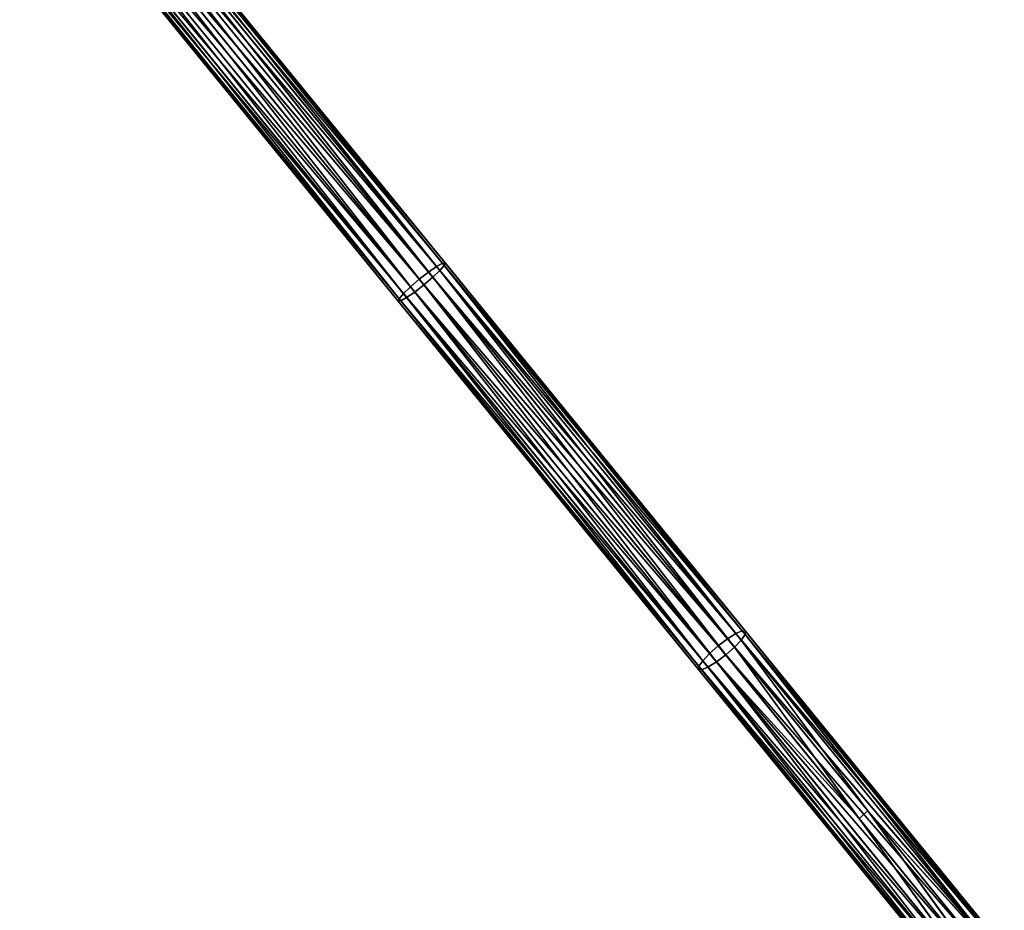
# Model space of a CAD drawing. Extents: x 215 to 3611, y -161 to 1132.
# Tile 11 of 60: x 536 to 617, y 438 to 511. Entities that reach past the tile are written whole.
import ezdxf

# ---------------------------------------------------------------- set-up
doc = ezdxf.new("R2010")
doc.units = 0
doc.header["$LTSCALE"] = 25.4
doc.layers.get('0').update_dxf_attribs({"color": 13, "linetype": 'CONTINUOUS'})

# ---------------------------------------------------------------- blocks, each defined once
blk = doc.blocks.new('EYE-SUPER-6493-6500-6506_S')
at = {"color": 18}
for p, q in [((44.968, 814.891, 25.843), (44.157, 864.014, 20.855)), ((44.157, 864.014, 20.855), (44.157, 814.827, 25.305)), ((44.968, 814.891, 25.843), (44.157, 864.014, 20.855)), ((44.157, 864.014, 20.855), (44.157, 814.827, 25.305)), ((44.968, 864.05, 21.396), (45.924, 814.914, 26.032)), ((44.968, 864.05, 21.396), (45.924, 814.914, 26.032)), ((44.968, 864.05, 21.396), (44.968, 814.891, 25.843)), ((44.968, 864.05, 21.396), (44.968, 814.891, 25.843)), ((45.924, 864.062, 21.586), (46.881, 814.891, 25.843)), ((45.924, 864.062, 21.586), (46.881, 814.891, 25.843)), ((45.924, 864.062, 21.586), (45.924, 814.914, 26.032)), ((45.924, 864.062, 21.586), (45.924, 814.914, 26.032)), ((47.692, 814.827, 25.305), (46.881, 864.05, 21.396)), ((46.881, 864.05, 21.396), (46.881, 814.891, 25.843)), ((47.692, 814.827, 25.305), (46.881, 864.05, 21.396)), ((46.881, 864.05, 21.396), (46.881, 814.891, 25.843)), ((48.234, 814.729, 24.5), (47.692, 864.014, 20.855)), ((47.692, 864.014, 20.855), (47.692, 814.827, 25.305)), ((48.234, 814.729, 24.5), (47.692, 864.014, 20.855)), ((47.692, 864.014, 20.855), (47.692, 814.827, 25.305)), ((43.424, 863.898, 19.091), (43.615, 814.729, 24.5)), ((43.424, 863.898, 19.091), (43.615, 814.729, 24.5)), ((43.424, 863.898, 19.091), (43.424, 814.615, 23.55)), ((43.424, 863.898, 19.091), (43.424, 814.615, 23.55)), ((43.615, 863.835, 18.136), (43.424, 814.615, 23.55)), ((43.615, 863.835, 18.136), (43.424, 814.615, 23.55)), ((43.615, 863.961, 20.046), (44.157, 814.827, 25.305)), ((43.615, 863.961, 20.046), (44.157, 814.827, 25.305)), ((43.615, 863.961, 20.046), (43.615, 814.729, 24.5)), ((43.615, 863.961, 20.046), (43.615, 814.729, 24.5)), ((43.615, 863.835, 18.136), (43.615, 814.5, 22.6)), ((43.615, 863.835, 18.136), (43.615, 814.5, 22.6)), ((44.157, 863.782, 17.327), (43.615, 814.5, 22.6)), ((44.157, 863.782, 17.327), (43.615, 814.5, 22.6)), ((44.157, 814.403, 21.795), (44.157, 863.782, 17.327)), ((44.157, 814.403, 21.795), (44.157, 863.782, 17.327)), ((44.968, 863.746, 16.786), (44.157, 814.403, 21.795)), ((44.968, 863.746, 16.786), (44.157, 814.403, 21.795)), ((44.968, 814.338, 21.257), (44.968, 863.746, 16.786)), ((44.968, 814.338, 21.257), (44.968, 863.746, 16.786)), ((45.924, 863.734, 16.596), (44.968, 814.338, 21.257)), ((45.924, 863.734, 16.596), (44.968, 814.338, 21.257)), ((46.881, 863.746, 16.786), (45.924, 814.316, 21.068)), ((46.881, 863.746, 16.786), (45.924, 814.316, 21.068)), ((45.924, 814.316, 21.068), (45.924, 863.734, 16.596)), ((45.924, 814.316, 21.068), (45.924, 863.734, 16.596)), ((46.881, 814.338, 21.257), (47.692, 863.782, 17.327)), ((46.881, 814.338, 21.257), (47.692, 863.782, 17.327)), ((46.881, 863.746, 16.786), (46.881, 814.338, 21.257)), ((46.881, 863.746, 16.786), (46.881, 814.338, 21.257)), ((47.692, 814.403, 21.795), (48.234, 863.835, 18.136)), ((47.692, 814.403, 21.795), (48.234, 863.835, 18.136)), ((47.692, 863.782, 17.327), (47.692, 814.403, 21.795)), ((47.692, 863.782, 17.327), (47.692, 814.403, 21.795)), ((48.424, 814.615, 23.55), (48.234, 863.961, 20.046)), ((48.234, 863.961, 20.046), (48.234, 814.729, 24.5)), ((48.424, 814.615, 23.55), (48.234, 863.961, 20.046)), ((48.234, 863.961, 20.046), (48.234, 814.729, 24.5)), ((48.234, 814.5, 22.6), (48.424, 863.898, 19.091)), ((48.234, 814.5, 22.6), (48.424, 863.898, 19.091)), ((48.234, 863.835, 18.136), (48.234, 814.5, 22.6)), ((48.234, 863.835, 18.136), (48.234, 814.5, 22.6)), ((48.424, 863.898, 19.091), (48.424, 814.615, 23.55)), ((48.424, 863.898, 19.091), (48.424, 814.615, 23.55)), ((43.424, 814.615, 23.55), (43.615, 814.729, 24.5)), ((43.424, 814.615, 23.55), (43.615, 814.729, 24.5)), ((43.424, 814.615, 23.55), (43.615, 775.685, 30.585)), ((43.424, 814.615, 23.55), (43.615, 775.685, 30.585)), ((43.424, 814.615, 23.55), (43.424, 775.499, 29.646)), ((43.615, 814.5, 22.6), (43.424, 814.615, 23.55)), ((43.615, 814.5, 22.6), (43.424, 814.615, 23.55)), ((43.424, 814.615, 23.55), (43.424, 775.499, 29.646)), ((43.615, 814.729, 24.5), (44.157, 814.827, 25.305)), ((43.615, 814.729, 24.5), (44.157, 814.827, 25.305)), ((43.615, 814.729, 24.5), (44.157, 775.842, 31.381)), ((43.615, 814.729, 24.5), (44.157, 775.842, 31.381)), ((43.615, 814.729, 24.5), (43.615, 775.685, 30.585)), ((43.615, 814.729, 24.5), (43.615, 775.685, 30.585)), ((44.968, 814.891, 25.843), (44.157, 814.827, 25.305)), ((44.968, 814.891, 25.843), (44.157, 814.827, 25.305)), ((44.968, 775.947, 31.912), (44.157, 814.827, 25.305)), ((44.157, 814.827, 25.305), (44.157, 775.842, 31.381)), ((44.968, 775.947, 31.912), (44.157, 814.827, 25.305)), ((44.157, 814.827, 25.305), (44.157, 775.842, 31.381)), ((44.968, 814.891, 25.843), (45.924, 814.914, 26.032)), ((44.968, 814.891, 25.843), (45.924, 814.914, 26.032)), ((44.968, 814.891, 25.843), (45.924, 775.984, 32.099)), ((44.968, 814.891, 25.843), (45.924, 775.984, 32.099)), ((44.968, 814.891, 25.843), (44.968, 775.947, 31.912)), ((44.968, 814.891, 25.843), (44.968, 775.947, 31.912)), ((45.924, 814.914, 26.032), (46.881, 814.891, 25.843)), ((45.924, 814.914, 26.032), (46.881, 814.891, 25.843)), ((45.924, 814.914, 26.032), (46.881, 775.947, 31.912)), ((45.924, 814.914, 26.032), (46.881, 775.947, 31.912)), ((45.924, 814.914, 26.032), (45.924, 775.984, 32.099)), ((45.924, 814.914, 26.032), (45.924, 775.984, 32.099)), ((47.692, 775.842, 31.381), (46.881, 814.891, 25.843)), ((46.881, 814.891, 25.843), (46.881, 775.947, 31.912)), ((47.692, 775.842, 31.381), (46.881, 814.891, 25.843)), ((47.692, 814.827, 25.305), (46.881, 814.891, 25.843)), ((47.692, 814.827, 25.305), (46.881, 814.891, 25.843)), ((46.881, 814.891, 25.843), (46.881, 775.947, 31.912)), ((48.234, 775.685, 30.585), (47.692, 814.827, 25.305)), ((47.692, 814.827, 25.305), (47.692, 775.842, 31.381)), ((48.234, 775.685, 30.585), (47.692, 814.827, 25.305)), ((48.234, 814.729, 24.5), (47.692, 814.827, 25.305)), ((48.234, 814.729, 24.5), (47.692, 814.827, 25.305)), ((47.692, 814.827, 25.305), (47.692, 775.842, 31.381)), ((48.424, 775.499, 29.646), (48.234, 814.729, 24.5)), ((48.234, 814.729, 24.5), (48.234, 775.685, 30.585)), ((48.424, 775.499, 29.646), (48.234, 814.729, 24.5)), ((48.424, 814.615, 23.55), (48.234, 814.729, 24.5)), ((48.424, 814.615, 23.55), (48.234, 814.729, 24.5)), ((48.234, 814.729, 24.5), (48.234, 775.685, 30.585)), ((48.234, 775.313, 28.707), (48.424, 814.615, 23.55)), ((48.234, 775.313, 28.707), (48.424, 814.615, 23.55)), ((48.234, 814.5, 22.6), (48.424, 814.615, 23.55)), ((48.234, 814.5, 22.6), (48.424, 814.615, 23.55)), ((48.424, 814.615, 23.55), (48.424, 775.499, 29.646)), ((48.424, 814.615, 23.55), (48.424, 775.499, 29.646)), ((43.615, 814.5, 22.6), (43.424, 775.499, 29.646)), ((43.615, 814.5, 22.6), (43.424, 775.499, 29.646)), ((43.615, 814.5, 22.6), (43.615, 775.313, 28.707)), ((44.157, 814.403, 21.795), (43.615, 814.5, 22.6)), ((44.157, 814.403, 21.795), (43.615, 814.5, 22.6)), ((43.615, 814.5, 22.6), (43.615, 775.313, 28.707)), ((44.157, 814.403, 21.795), (43.615, 775.313, 28.707)), ((44.157, 814.403, 21.795), (43.615, 775.313, 28.707)), ((44.968, 814.338, 21.257), (44.157, 814.403, 21.795)), ((44.968, 814.338, 21.257), (44.157, 814.403, 21.795)), ((44.157, 775.156, 27.911), (44.157, 814.403, 21.795)), ((44.157, 775.156, 27.911), (44.157, 814.403, 21.795)), ((44.968, 814.338, 21.257), (44.157, 775.156, 27.911)), ((44.968, 814.338, 21.257), (44.157, 775.156, 27.911)), ((45.924, 814.316, 21.068), (44.968, 814.338, 21.257)), ((45.924, 814.316, 21.068), (44.968, 814.338, 21.257)), ((44.968, 775.051, 27.379), (44.968, 814.338, 21.257)), ((44.968, 775.051, 27.379), (44.968, 814.338, 21.257)), ((45.924, 814.316, 21.068), (44.968, 775.051, 27.379)), ((45.924, 814.316, 21.068), (44.968, 775.051, 27.379)), ((45.924, 775.014, 27.193), (46.881, 814.338, 21.257)), ((45.924, 814.316, 21.068), (46.881, 814.338, 21.257)), ((45.924, 775.014, 27.193), (46.881, 814.338, 21.257)), ((45.924, 814.316, 21.068), (46.881, 814.338, 21.257)), ((45.924, 814.316, 21.068), (45.924, 775.014, 27.193)), ((45.924, 814.316, 21.068), (45.924, 775.014, 27.193)), ((46.881, 775.051, 27.379), (47.692, 814.403, 21.795)), ((46.881, 775.051, 27.379), (47.692, 814.403, 21.795)), ((46.881, 814.338, 21.257), (47.692, 814.403, 21.795)), ((46.881, 814.338, 21.257), (47.692, 814.403, 21.795)), ((46.881, 775.051, 27.379), (46.881, 814.338, 21.257)), ((46.881, 775.051, 27.379), (46.881, 814.338, 21.257)), ((47.692, 775.156, 27.911), (48.234, 814.5, 22.6)), ((47.692, 775.156, 27.911), (48.234, 814.5, 22.6)), ((47.692, 814.403, 21.795), (48.234, 814.5, 22.6)), ((47.692, 814.403, 21.795), (48.234, 814.5, 22.6)), ((47.692, 814.403, 21.795), (47.692, 775.156, 27.911)), ((47.692, 814.403, 21.795), (47.692, 775.156, 27.911)), ((48.234, 814.5, 22.6), (48.234, 775.313, 28.707)), ((48.234, 814.5, 22.6), (48.234, 775.313, 28.707)), ((43.424, 775.499, 29.646), (43.615, 775.685, 30.585)), ((43.424, 775.499, 29.646), (43.615, 775.685, 30.585)), ((43.615, 775.685, 30.585), (44.157, 775.842, 31.381)), ((43.615, 775.685, 30.585), (44.157, 775.842, 31.381)), ((43.615, 775.685, 30.585), (44.157, 742.349, 39.652)), ((43.615, 775.685, 30.585), (44.157, 742.349, 39.652)), ((43.615, 775.685, 30.585), (43.615, 742.113, 38.877)), ((43.615, 775.685, 30.585), (43.615, 742.113, 38.877)), ((44.968, 775.947, 31.912), (44.157, 775.842, 31.381)), ((44.968, 775.947, 31.912), (44.157, 775.842, 31.381)), ((44.968, 742.506, 40.171), (44.157, 775.842, 31.381)), ((44.157, 775.842, 31.381), (44.157, 742.349, 39.652)), ((44.968, 742.506, 40.171), (44.157, 775.842, 31.381)), ((44.157, 775.842, 31.381), (44.157, 742.349, 39.652)), ((44.968, 775.947, 31.912), (45.924, 775.984, 32.099)), ((44.968, 775.947, 31.912), (45.924, 775.984, 32.099)), ((44.968, 775.947, 31.912), (45.924, 742.562, 40.353)), ((44.968, 775.947, 31.912), (45.924, 742.562, 40.353)), ((44.968, 775.947, 31.912), (44.968, 742.506, 40.171)), ((44.968, 775.947, 31.912), (44.968, 742.506, 40.171)), ((45.924, 775.984, 32.099), (46.881, 775.947, 31.912)), ((45.924, 775.984, 32.099), (46.881, 775.947, 31.912)), ((45.924, 775.984, 32.099), (46.881, 742.506, 40.171)), ((45.924, 775.984, 32.099), (46.881, 742.506, 40.171)), ((45.924, 775.984, 32.099), (45.924, 742.562, 40.353)), ((45.924, 775.984, 32.099), (45.924, 742.562, 40.353)), ((47.692, 742.349, 39.652), (46.881, 775.947, 31.912)), ((46.881, 775.947, 31.912), (46.881, 742.506, 40.171)), ((47.692, 742.349, 39.652), (46.881, 775.947, 31.912)), ((47.692, 775.842, 31.381), (46.881, 775.947, 31.912)), ((47.692, 775.842, 31.381), (46.881, 775.947, 31.912)), ((46.881, 775.947, 31.912), (46.881, 742.506, 40.171)), ((48.234, 742.113, 38.877), (47.692, 775.842, 31.381)), ((47.692, 775.842, 31.381), (47.692, 742.349, 39.652)), ((48.234, 742.113, 38.877), (47.692, 775.842, 31.381)), ((48.234, 775.685, 30.585), (47.692, 775.842, 31.381)), ((48.234, 775.685, 30.585), (47.692, 775.842, 31.381)), ((47.692, 775.842, 31.381), (47.692, 742.349, 39.652)), ((48.424, 741.834, 37.961), (48.234, 775.685, 30.585)), ((48.234, 775.685, 30.585), (48.234, 742.113, 38.877)), ((48.424, 741.834, 37.961), (48.234, 775.685, 30.585)), ((48.424, 775.499, 29.646), (48.234, 775.685, 30.585)), ((48.424, 775.499, 29.646), (48.234, 775.685, 30.585)), ((48.234, 775.685, 30.585), (48.234, 742.113, 38.877)), ((43.424, 775.499, 29.646), (43.615, 742.113, 38.877)), ((43.424, 775.499, 29.646), (43.615, 742.113, 38.877)), ((43.424, 775.499, 29.646), (43.424, 741.834, 37.961)), ((43.615, 775.313, 28.707), (43.424, 775.499, 29.646)), ((43.615, 775.313, 28.707), (43.424, 775.499, 29.646)), ((43.424, 775.499, 29.646), (43.424, 741.834, 37.961)), ((43.615, 775.313, 28.707), (43.424, 741.834, 37.961)), ((43.615, 775.313, 28.707), (43.424, 741.834, 37.961)), ((43.615, 775.313, 28.707), (43.615, 741.556, 37.046)), ((44.157, 775.156, 27.911), (43.615, 775.313, 28.707)), ((44.157, 775.156, 27.911), (43.615, 775.313, 28.707)), ((43.615, 775.313, 28.707), (43.615, 741.556, 37.046)), ((44.157, 775.156, 27.911), (43.615, 741.556, 37.046)), ((44.157, 775.156, 27.911), (43.615, 741.556, 37.046)), ((44.968, 775.051, 27.379), (44.157, 775.156, 27.911)), ((44.968, 775.051, 27.379), (44.157, 775.156, 27.911)), ((44.157, 741.32, 36.27), (44.157, 775.156, 27.911)), ((44.157, 741.32, 36.27), (44.157, 775.156, 27.911)), ((44.968, 775.051, 27.379), (44.157, 741.32, 36.27)), ((44.968, 775.051, 27.379), (44.157, 741.32, 36.27)), ((44.968, 775.051, 27.379), (44.968, 741.162, 35.752)), ((44.968, 775.051, 27.379), (44.968, 741.162, 35.752)), ((44.968, 775.051, 27.379), (45.924, 757.625, 31.038)), ((44.968, 775.051, 27.379), (45.924, 757.625, 31.038)), ((44.968, 775.051, 27.379), (45.924, 775.014, 27.193)), ((44.968, 775.051, 27.379), (45.924, 775.014, 27.193)), ((45.924, 757.625, 31.038), (46.881, 775.051, 27.379)), ((45.924, 757.625, 31.038), (46.881, 775.051, 27.379)), ((45.924, 775.014, 27.193), (46.881, 775.051, 27.379)), ((45.924, 775.014, 27.193), (46.881, 775.051, 27.379)), ((45.924, 757.625, 31.038), (45.924, 775.014, 27.193)), ((45.924, 757.625, 31.038), (45.924, 775.014, 27.193)), ((46.881, 757.671, 31.223), (47.692, 775.156, 27.911)), ((46.881, 757.671, 31.223), (47.692, 775.156, 27.911)), ((46.881, 775.051, 27.379), (47.692, 775.156, 27.911)), ((46.881, 775.051, 27.379), (47.692, 775.156, 27.911)), ((46.881, 757.671, 31.223), (46.881, 775.051, 27.379)), ((46.881, 757.671, 31.223), (46.881, 775.051, 27.379)), ((47.692, 741.32, 36.27), (48.234, 775.313, 28.707)), ((47.692, 741.32, 36.27), (48.234, 775.313, 28.707)), ((47.692, 775.156, 27.911), (48.234, 775.313, 28.707)), ((47.692, 775.156, 27.911), (48.234, 775.313, 28.707)), ((47.692, 775.156, 27.911), (47.692, 741.32, 36.27)), ((47.692, 775.156, 27.911), (47.692, 741.32, 36.27)), ((48.234, 741.556, 37.046), (48.424, 775.499, 29.646)), ((48.234, 741.556, 37.046), (48.424, 775.499, 29.646)), ((48.234, 775.313, 28.707), (48.424, 775.499, 29.646)), ((48.234, 775.313, 28.707), (48.424, 775.499, 29.646)), ((48.234, 775.313, 28.707), (48.234, 741.556, 37.046)), ((48.234, 775.313, 28.707), (48.234, 741.556, 37.046)), ((48.424, 775.499, 29.646), (48.424, 741.834, 37.961)), ((48.424, 775.499, 29.646), (48.424, 741.834, 37.961)), ((44.968, 741.162, 35.752), (45.924, 757.625, 31.038)), ((44.968, 741.162, 35.752), (45.924, 757.625, 31.038)), ((45.924, 741.106, 35.569), (46.881, 757.671, 31.223)), ((45.924, 741.106, 35.569), (46.881, 757.671, 31.223)), ((45.924, 757.625, 31.038), (46.881, 757.671, 31.223)), ((45.924, 757.625, 31.038), (46.881, 757.671, 31.223)), ((45.924, 741.106, 35.569), (45.924, 757.625, 31.038)), ((45.924, 741.106, 35.569), (45.924, 757.625, 31.038)), ((47.692, 741.32, 36.27), (46.881, 757.671, 31.223)), ((46.881, 741.162, 35.752), (46.881, 757.671, 31.223)), ((47.692, 741.32, 36.27), (46.881, 757.671, 31.223)), ((46.881, 741.162, 35.752), (46.881, 757.671, 31.223))]:
    blk.add_line(p, q, dxfattribs=at)
mesh = blk.add_polyface(dxfattribs=at)
corners = [(44.157, 864.014, 20.855), (43.615, 863.961, 20.046), (44.157, 814.827, 25.305)]
mesh.append_faces([[corners[k] for k in face] for face in [(0, 1, 2)]], dxfattribs={"color": 18})
mesh = blk.add_polyface(dxfattribs=at)
corners = [(44.968, 864.05, 21.396), (44.157, 864.014, 20.855), (44.968, 814.891, 25.843)]
mesh.append_faces([[corners[k] for k in face] for face in [(0, 1, 2)]], dxfattribs={"color": 18})
mesh = blk.add_polyface(dxfattribs=at)
corners = [(44.968, 814.891, 25.843), (44.157, 864.014, 20.855), (44.157, 814.827, 25.305)]
mesh.append_faces([[corners[k] for k in face] for face in [(0, 1, 2)]], dxfattribs={"color": 18})
mesh = blk.add_polyface(dxfattribs=at)
corners = [(45.924, 864.062, 21.586), (44.968, 864.05, 21.396), (45.924, 814.914, 26.032)]
mesh.append_faces([[corners[k] for k in face] for face in [(0, 1, 2)]], dxfattribs={"color": 18})
mesh = blk.add_polyface(dxfattribs=at)
corners = [(45.924, 814.914, 26.032), (44.968, 864.05, 21.396), (44.968, 814.891, 25.843)]
mesh.append_faces([[corners[k] for k in face] for face in [(0, 1, 2)]], dxfattribs={"color": 18})
mesh = blk.add_polyface(dxfattribs=at)
corners = [(46.881, 864.05, 21.396), (45.924, 864.062, 21.586), (46.881, 814.891, 25.843)]
mesh.append_faces([[corners[k] for k in face] for face in [(0, 1, 2)]], dxfattribs={"color": 18})
mesh = blk.add_polyface(dxfattribs=at)
corners = [(46.881, 814.891, 25.843), (45.924, 864.062, 21.586), (45.924, 814.914, 26.032)]
mesh.append_faces([[corners[k] for k in face] for face in [(0, 1, 2)]], dxfattribs={"color": 18})
mesh = blk.add_polyface(dxfattribs=at)
corners = [(47.692, 814.827, 25.305), (46.881, 864.05, 21.396), (46.881, 814.891, 25.843)]
mesh.append_faces([[corners[k] for k in face] for face in [(0, 1, 2)]], dxfattribs={"color": 18})
mesh = blk.add_polyface(dxfattribs=at)
corners = [(47.692, 814.827, 25.305), (47.692, 864.014, 20.855), (46.881, 864.05, 21.396)]
mesh.append_faces([[corners[k] for k in face] for face in [(0, 1, 2)]], dxfattribs={"color": 18})
mesh = blk.add_polyface(dxfattribs=at)
corners = [(47.692, 864.014, 20.855), (47.692, 814.827, 25.305), (48.234, 814.729, 24.5)]
mesh.append_faces([[corners[k] for k in face] for face in [(0, 1, 2)]], dxfattribs={"color": 18})
mesh = blk.add_polyface(dxfattribs=at)
corners = [(47.692, 864.014, 20.855), (48.234, 814.729, 24.5), (48.234, 863.961, 20.046)]
mesh.append_faces([[corners[k] for k in face] for face in [(0, 1, 2)]], dxfattribs={"color": 18})
mesh = blk.add_polyface(dxfattribs=at)
corners = [(43.615, 863.961, 20.046), (43.424, 863.898, 19.091), (43.615, 814.729, 24.5)]
mesh.append_faces([[corners[k] for k in face] for face in [(0, 1, 2)]], dxfattribs={"color": 18})
mesh = blk.add_polyface(dxfattribs=at)
corners = [(43.424, 863.898, 19.091), (43.424, 814.615, 23.55), (43.615, 814.729, 24.5)]
mesh.append_faces([[corners[k] for k in face] for face in [(0, 1, 2)]], dxfattribs={"color": 18})
mesh = blk.add_polyface(dxfattribs=at)
corners = [(43.424, 863.898, 19.091), (43.615, 863.835, 18.136), (43.424, 814.615, 23.55)]
mesh.append_faces([[corners[k] for k in face] for face in [(0, 1, 2)]], dxfattribs={"color": 18})
mesh = blk.add_polyface(dxfattribs=at)
corners = [(43.615, 863.835, 18.136), (43.615, 814.5, 22.6), (43.424, 814.615, 23.55)]
mesh.append_faces([[corners[k] for k in face] for face in [(0, 1, 2)]], dxfattribs={"color": 18})
mesh = blk.add_polyface(dxfattribs=at)
corners = [(43.615, 863.961, 20.046), (43.615, 814.729, 24.5), (44.157, 814.827, 25.305)]
mesh.append_faces([[corners[k] for k in face] for face in [(0, 1, 2)]], dxfattribs={"color": 18})
mesh = blk.add_polyface(dxfattribs=at)
corners = [(43.615, 863.835, 18.136), (44.157, 863.782, 17.327), (43.615, 814.5, 22.6)]
mesh.append_faces([[corners[k] for k in face] for face in [(0, 1, 2)]], dxfattribs={"color": 18})
mesh = blk.add_polyface(dxfattribs=at)
corners = [(44.157, 863.782, 17.327), (44.157, 814.403, 21.795), (43.615, 814.5, 22.6)]
mesh.append_faces([[corners[k] for k in face] for face in [(0, 1, 2)]], dxfattribs={"color": 18})
mesh = blk.add_polyface(dxfattribs=at)
corners = [(44.968, 863.746, 16.786), (44.157, 814.403, 21.795), (44.157, 863.782, 17.327)]
mesh.append_faces([[corners[k] for k in face] for face in [(0, 1, 2)]], dxfattribs={"color": 18})
mesh = blk.add_polyface(dxfattribs=at)
corners = [(44.968, 814.338, 21.257), (44.157, 814.403, 21.795), (44.968, 863.746, 16.786)]
mesh.append_faces([[corners[k] for k in face] for face in [(0, 1, 2)]], dxfattribs={"color": 18})
mesh = blk.add_polyface(dxfattribs=at)
corners = [(45.924, 863.734, 16.596), (44.968, 814.338, 21.257), (44.968, 863.746, 16.786)]
mesh.append_faces([[corners[k] for k in face] for face in [(0, 1, 2)]], dxfattribs={"color": 18})
mesh = blk.add_polyface(dxfattribs=at)
corners = [(45.924, 814.316, 21.068), (44.968, 814.338, 21.257), (45.924, 863.734, 16.596)]
mesh.append_faces([[corners[k] for k in face] for face in [(0, 1, 2)]], dxfattribs={"color": 18})
mesh = blk.add_polyface(dxfattribs=at)
corners = [(46.881, 863.746, 16.786), (45.924, 814.316, 21.068), (45.924, 863.734, 16.596)]
mesh.append_faces([[corners[k] for k in face] for face in [(0, 1, 2)]], dxfattribs={"color": 18})
mesh = blk.add_polyface(dxfattribs=at)
corners = [(46.881, 814.338, 21.257), (45.924, 814.316, 21.068), (46.881, 863.746, 16.786)]
mesh.append_faces([[corners[k] for k in face] for face in [(0, 1, 2)]], dxfattribs={"color": 18})
mesh = blk.add_polyface(dxfattribs=at)
corners = [(47.692, 863.782, 17.327), (47.692, 814.403, 21.795), (46.881, 814.338, 21.257)]
mesh.append_faces([[corners[k] for k in face] for face in [(0, 1, 2)]], dxfattribs={"color": 18})
mesh = blk.add_polyface(dxfattribs=at)
corners = [(47.692, 863.782, 17.327), (46.881, 814.338, 21.257), (46.881, 863.746, 16.786)]
mesh.append_faces([[corners[k] for k in face] for face in [(0, 1, 2)]], dxfattribs={"color": 18})
mesh = blk.add_polyface(dxfattribs=at)
corners = [(48.234, 863.835, 18.136), (48.234, 814.5, 22.6), (47.692, 814.403, 21.795)]
mesh.append_faces([[corners[k] for k in face] for face in [(0, 1, 2)]], dxfattribs={"color": 18})
mesh = blk.add_polyface(dxfattribs=at)
corners = [(48.234, 863.835, 18.136), (47.692, 814.403, 21.795), (47.692, 863.782, 17.327)]
mesh.append_faces([[corners[k] for k in face] for face in [(0, 1, 2)]], dxfattribs={"color": 18})
mesh = blk.add_polyface(dxfattribs=at)
corners = [(48.234, 863.961, 20.046), (48.234, 814.729, 24.5), (48.424, 814.615, 23.55)]
mesh.append_faces([[corners[k] for k in face] for face in [(0, 1, 2)]], dxfattribs={"color": 18})
mesh = blk.add_polyface(dxfattribs=at)
corners = [(48.234, 863.961, 20.046), (48.424, 814.615, 23.55), (48.424, 863.898, 19.091)]
mesh.append_faces([[corners[k] for k in face] for face in [(0, 1, 2)]], dxfattribs={"color": 18})
mesh = blk.add_polyface(dxfattribs=at)
corners = [(48.424, 863.898, 19.091), (48.424, 814.615, 23.55), (48.234, 814.5, 22.6)]
mesh.append_faces([[corners[k] for k in face] for face in [(0, 1, 2)]], dxfattribs={"color": 18})
mesh = blk.add_polyface(dxfattribs=at)
corners = [(48.424, 863.898, 19.091), (48.234, 814.5, 22.6), (48.234, 863.835, 18.136)]
mesh.append_faces([[corners[k] for k in face] for face in [(0, 1, 2)]], dxfattribs={"color": 18})
mesh = blk.add_polyface(dxfattribs=at)
corners = [(43.615, 814.729, 24.5), (43.424, 814.615, 23.55), (43.615, 775.685, 30.585)]
mesh.append_faces([[corners[k] for k in face] for face in [(0, 1, 2)]], dxfattribs={"color": 18})
mesh = blk.add_polyface(dxfattribs=at)
corners = [(43.424, 814.615, 23.55), (43.424, 775.499, 29.646), (43.615, 775.685, 30.585)]
mesh.append_faces([[corners[k] for k in face] for face in [(0, 1, 2)]], dxfattribs={"color": 18})
mesh = blk.add_polyface(dxfattribs=at)
corners = [(43.424, 814.615, 23.55), (43.615, 814.5, 22.6), (43.424, 775.499, 29.646)]
mesh.append_faces([[corners[k] for k in face] for face in [(0, 1, 2)]], dxfattribs={"color": 18})
mesh = blk.add_polyface(dxfattribs=at)
corners = [(44.157, 814.827, 25.305), (43.615, 814.729, 24.5), (44.157, 775.842, 31.381)]
mesh.append_faces([[corners[k] for k in face] for face in [(0, 1, 2)]], dxfattribs={"color": 18})
mesh = blk.add_polyface(dxfattribs=at)
corners = [(43.615, 814.729, 24.5), (43.615, 775.685, 30.585), (44.157, 775.842, 31.381)]
mesh.append_faces([[corners[k] for k in face] for face in [(0, 1, 2)]], dxfattribs={"color": 18})
mesh = blk.add_polyface(dxfattribs=at)
corners = [(44.968, 775.947, 31.912), (44.968, 814.891, 25.843), (44.157, 814.827, 25.305)]
mesh.append_faces([[corners[k] for k in face] for face in [(0, 1, 2)]], dxfattribs={"color": 18})
mesh = blk.add_polyface(dxfattribs=at)
corners = [(44.968, 775.947, 31.912), (44.157, 814.827, 25.305), (44.157, 775.842, 31.381)]
mesh.append_faces([[corners[k] for k in face] for face in [(0, 1, 2)]], dxfattribs={"color": 18})
mesh = blk.add_polyface(dxfattribs=at)
corners = [(45.924, 775.984, 32.099), (45.924, 814.914, 26.032), (44.968, 814.891, 25.843)]
mesh.append_faces([[corners[k] for k in face] for face in [(0, 1, 2)]], dxfattribs={"color": 18})
mesh = blk.add_polyface(dxfattribs=at)
corners = [(45.924, 775.984, 32.099), (44.968, 814.891, 25.843), (44.968, 775.947, 31.912)]
mesh.append_faces([[corners[k] for k in face] for face in [(0, 1, 2)]], dxfattribs={"color": 18})
mesh = blk.add_polyface(dxfattribs=at)
corners = [(46.881, 775.947, 31.912), (46.881, 814.891, 25.843), (45.924, 814.914, 26.032)]
mesh.append_faces([[corners[k] for k in face] for face in [(0, 1, 2)]], dxfattribs={"color": 18})
mesh = blk.add_polyface(dxfattribs=at)
corners = [(46.881, 775.947, 31.912), (45.924, 814.914, 26.032), (45.924, 775.984, 32.099)]
mesh.append_faces([[corners[k] for k in face] for face in [(0, 1, 2)]], dxfattribs={"color": 18})
mesh = blk.add_polyface(dxfattribs=at)
corners = [(47.692, 775.842, 31.381), (46.881, 814.891, 25.843), (46.881, 775.947, 31.912)]
mesh.append_faces([[corners[k] for k in face] for face in [(0, 1, 2)]], dxfattribs={"color": 18})
mesh = blk.add_polyface(dxfattribs=at)
corners = [(47.692, 814.827, 25.305), (46.881, 814.891, 25.843), (47.692, 775.842, 31.381)]
mesh.append_faces([[corners[k] for k in face] for face in [(0, 1, 2)]], dxfattribs={"color": 18})
mesh = blk.add_polyface(dxfattribs=at)
corners = [(47.692, 814.827, 25.305), (47.692, 775.842, 31.381), (48.234, 775.685, 30.585)]
mesh.append_faces([[corners[k] for k in face] for face in [(0, 1, 2)]], dxfattribs={"color": 18})
mesh = blk.add_polyface(dxfattribs=at)
corners = [(47.692, 814.827, 25.305), (48.234, 775.685, 30.585), (48.234, 814.729, 24.5)]
mesh.append_faces([[corners[k] for k in face] for face in [(0, 1, 2)]], dxfattribs={"color": 18})
mesh = blk.add_polyface(dxfattribs=at)
corners = [(48.234, 814.729, 24.5), (48.234, 775.685, 30.585), (48.424, 775.499, 29.646)]
mesh.append_faces([[corners[k] for k in face] for face in [(0, 1, 2)]], dxfattribs={"color": 18})
mesh = blk.add_polyface(dxfattribs=at)
corners = [(48.234, 814.729, 24.5), (48.424, 775.499, 29.646), (48.424, 814.615, 23.55)]
mesh.append_faces([[corners[k] for k in face] for face in [(0, 1, 2)]], dxfattribs={"color": 18})
mesh = blk.add_polyface(dxfattribs=at)
corners = [(48.424, 814.615, 23.55), (48.424, 775.499, 29.646), (48.234, 775.313, 28.707)]
mesh.append_faces([[corners[k] for k in face] for face in [(0, 1, 2)]], dxfattribs={"color": 18})
mesh = blk.add_polyface(dxfattribs=at)
corners = [(48.424, 814.615, 23.55), (48.234, 775.313, 28.707), (48.234, 814.5, 22.6)]
mesh.append_faces([[corners[k] for k in face] for face in [(0, 1, 2)]], dxfattribs={"color": 18})
mesh = blk.add_polyface(dxfattribs=at)
corners = [(43.615, 814.5, 22.6), (43.615, 775.313, 28.707), (43.424, 775.499, 29.646)]
mesh.append_faces([[corners[k] for k in face] for face in [(0, 1, 2)]], dxfattribs={"color": 18})
mesh = blk.add_polyface(dxfattribs=at)
corners = [(43.615, 814.5, 22.6), (44.157, 814.403, 21.795), (43.615, 775.313, 28.707)]
mesh.append_faces([[corners[k] for k in face] for face in [(0, 1, 2)]], dxfattribs={"color": 18})
mesh = blk.add_polyface(dxfattribs=at)
corners = [(44.157, 814.403, 21.795), (44.157, 775.156, 27.911), (43.615, 775.313, 28.707)]
mesh.append_faces([[corners[k] for k in face] for face in [(0, 1, 2)]], dxfattribs={"color": 18})
mesh = blk.add_polyface(dxfattribs=at)
corners = [(44.968, 814.338, 21.257), (44.157, 775.156, 27.911), (44.157, 814.403, 21.795)]
mesh.append_faces([[corners[k] for k in face] for face in [(0, 1, 2)]], dxfattribs={"color": 18})
mesh = blk.add_polyface(dxfattribs=at)
corners = [(44.968, 814.338, 21.257), (44.968, 775.051, 27.379), (44.157, 775.156, 27.911)]
mesh.append_faces([[corners[k] for k in face] for face in [(0, 1, 2)]], dxfattribs={"color": 18})
mesh = blk.add_polyface(dxfattribs=at)
corners = [(45.924, 814.316, 21.068), (44.968, 775.051, 27.379), (44.968, 814.338, 21.257)]
mesh.append_faces([[corners[k] for k in face] for face in [(0, 1, 2)]], dxfattribs={"color": 18})
mesh = blk.add_polyface(dxfattribs=at)
corners = [(45.924, 814.316, 21.068), (45.924, 775.014, 27.193), (44.968, 775.051, 27.379)]
mesh.append_faces([[corners[k] for k in face] for face in [(0, 1, 2)]], dxfattribs={"color": 18})
mesh = blk.add_polyface(dxfattribs=at)
corners = [(46.881, 775.051, 27.379), (45.924, 775.014, 27.193), (46.881, 814.338, 21.257)]
mesh.append_faces([[corners[k] for k in face] for face in [(0, 1, 2)]], dxfattribs={"color": 18})
mesh = blk.add_polyface(dxfattribs=at)
corners = [(46.881, 814.338, 21.257), (45.924, 775.014, 27.193), (45.924, 814.316, 21.068)]
mesh.append_faces([[corners[k] for k in face] for face in [(0, 1, 2)]], dxfattribs={"color": 18})
mesh = blk.add_polyface(dxfattribs=at)
corners = [(47.692, 775.156, 27.911), (46.881, 775.051, 27.379), (47.692, 814.403, 21.795)]
mesh.append_faces([[corners[k] for k in face] for face in [(0, 1, 2)]], dxfattribs={"color": 18})
mesh = blk.add_polyface(dxfattribs=at)
corners = [(47.692, 814.403, 21.795), (46.881, 775.051, 27.379), (46.881, 814.338, 21.257)]
mesh.append_faces([[corners[k] for k in face] for face in [(0, 1, 2)]], dxfattribs={"color": 18})
mesh = blk.add_polyface(dxfattribs=at)
corners = [(48.234, 814.5, 22.6), (48.234, 775.313, 28.707), (47.692, 775.156, 27.911)]
mesh.append_faces([[corners[k] for k in face] for face in [(0, 1, 2)]], dxfattribs={"color": 18})
mesh = blk.add_polyface(dxfattribs=at)
corners = [(48.234, 814.5, 22.6), (47.692, 775.156, 27.911), (47.692, 814.403, 21.795)]
mesh.append_faces([[corners[k] for k in face] for face in [(0, 1, 2)]], dxfattribs={"color": 18})
mesh = blk.add_polyface(dxfattribs=at)
corners = [(43.615, 775.685, 30.585), (43.424, 775.499, 29.646), (43.615, 742.113, 38.877)]
mesh.append_faces([[corners[k] for k in face] for face in [(0, 1, 2)]], dxfattribs={"color": 18})
mesh = blk.add_polyface(dxfattribs=at)
corners = [(44.157, 775.842, 31.381), (43.615, 775.685, 30.585), (44.157, 742.349, 39.652)]
mesh.append_faces([[corners[k] for k in face] for face in [(0, 1, 2)]], dxfattribs={"color": 18})
mesh = blk.add_polyface(dxfattribs=at)
corners = [(43.615, 775.685, 30.585), (43.615, 742.113, 38.877), (44.157, 742.349, 39.652)]
mesh.append_faces([[corners[k] for k in face] for face in [(0, 1, 2)]], dxfattribs={"color": 18})
mesh = blk.add_polyface(dxfattribs=at)
corners = [(44.968, 775.947, 31.912), (44.157, 775.842, 31.381), (44.968, 742.506, 40.171)]
mesh.append_faces([[corners[k] for k in face] for face in [(0, 1, 2)]], dxfattribs={"color": 18})
mesh = blk.add_polyface(dxfattribs=at)
corners = [(44.968, 742.506, 40.171), (44.157, 775.842, 31.381), (44.157, 742.349, 39.652)]
mesh.append_faces([[corners[k] for k in face] for face in [(0, 1, 2)]], dxfattribs={"color": 18})
mesh = blk.add_polyface(dxfattribs=at)
corners = [(45.924, 775.984, 32.099), (44.968, 775.947, 31.912), (45.924, 742.562, 40.353)]
mesh.append_faces([[corners[k] for k in face] for face in [(0, 1, 2)]], dxfattribs={"color": 18})
mesh = blk.add_polyface(dxfattribs=at)
corners = [(45.924, 742.562, 40.353), (44.968, 775.947, 31.912), (44.968, 742.506, 40.171)]
mesh.append_faces([[corners[k] for k in face] for face in [(0, 1, 2)]], dxfattribs={"color": 18})
mesh = blk.add_polyface(dxfattribs=at)
corners = [(46.881, 775.947, 31.912), (45.924, 775.984, 32.099), (46.881, 742.506, 40.171)]
mesh.append_faces([[corners[k] for k in face] for face in [(0, 1, 2)]], dxfattribs={"color": 18})
mesh = blk.add_polyface(dxfattribs=at)
corners = [(46.881, 742.506, 40.171), (45.924, 775.984, 32.099), (45.924, 742.562, 40.353)]
mesh.append_faces([[corners[k] for k in face] for face in [(0, 1, 2)]], dxfattribs={"color": 18})
mesh = blk.add_polyface(dxfattribs=at)
corners = [(47.692, 742.349, 39.652), (46.881, 775.947, 31.912), (46.881, 742.506, 40.171)]
mesh.append_faces([[corners[k] for k in face] for face in [(0, 1, 2)]], dxfattribs={"color": 18})
mesh = blk.add_polyface(dxfattribs=at)
corners = [(47.692, 775.842, 31.381), (46.881, 775.947, 31.912), (47.692, 742.349, 39.652)]
mesh.append_faces([[corners[k] for k in face] for face in [(0, 1, 2)]], dxfattribs={"color": 18})
mesh = blk.add_polyface(dxfattribs=at)
corners = [(47.692, 775.842, 31.381), (47.692, 742.349, 39.652), (48.234, 742.113, 38.877)]
mesh.append_faces([[corners[k] for k in face] for face in [(0, 1, 2)]], dxfattribs={"color": 18})
mesh = blk.add_polyface(dxfattribs=at)
corners = [(47.692, 775.842, 31.381), (48.234, 742.113, 38.877), (48.234, 775.685, 30.585)]
mesh.append_faces([[corners[k] for k in face] for face in [(0, 1, 2)]], dxfattribs={"color": 18})
mesh = blk.add_polyface(dxfattribs=at)
corners = [(48.234, 775.685, 30.585), (48.234, 742.113, 38.877), (48.424, 741.834, 37.961)]
mesh.append_faces([[corners[k] for k in face] for face in [(0, 1, 2)]], dxfattribs={"color": 18})
mesh = blk.add_polyface(dxfattribs=at)
corners = [(48.234, 775.685, 30.585), (48.424, 741.834, 37.961), (48.424, 775.499, 29.646)]
mesh.append_faces([[corners[k] for k in face] for face in [(0, 1, 2)]], dxfattribs={"color": 18})
mesh = blk.add_polyface(dxfattribs=at)
corners = [(43.424, 775.499, 29.646), (43.424, 741.834, 37.961), (43.615, 742.113, 38.877)]
mesh.append_faces([[corners[k] for k in face] for face in [(0, 1, 2)]], dxfattribs={"color": 18})
mesh = blk.add_polyface(dxfattribs=at)
corners = [(43.424, 775.499, 29.646), (43.615, 775.313, 28.707), (43.424, 741.834, 37.961)]
mesh.append_faces([[corners[k] for k in face] for face in [(0, 1, 2)]], dxfattribs={"color": 18})
mesh = blk.add_polyface(dxfattribs=at)
corners = [(43.615, 775.313, 28.707), (43.615, 741.556, 37.046), (43.424, 741.834, 37.961)]
mesh.append_faces([[corners[k] for k in face] for face in [(0, 1, 2)]], dxfattribs={"color": 18})
mesh = blk.add_polyface(dxfattribs=at)
corners = [(43.615, 775.313, 28.707), (44.157, 775.156, 27.911), (43.615, 741.556, 37.046)]
mesh.append_faces([[corners[k] for k in face] for face in [(0, 1, 2)]], dxfattribs={"color": 18})
mesh = blk.add_polyface(dxfattribs=at)
corners = [(44.157, 775.156, 27.911), (44.157, 741.32, 36.27), (43.615, 741.556, 37.046)]
mesh.append_faces([[corners[k] for k in face] for face in [(0, 1, 2)]], dxfattribs={"color": 18})
mesh = blk.add_polyface(dxfattribs=at)
corners = [(44.968, 775.051, 27.379), (44.157, 741.32, 36.27), (44.157, 775.156, 27.911)]
mesh.append_faces([[corners[k] for k in face] for face in [(0, 1, 2)]], dxfattribs={"color": 18})
mesh = blk.add_polyface(dxfattribs=at)
corners = [(44.968, 775.051, 27.379), (44.968, 741.162, 35.752), (44.157, 741.32, 36.27)]
mesh.append_faces([[corners[k] for k in face] for face in [(0, 1, 2)]], dxfattribs={"color": 18})
mesh = blk.add_polyface(dxfattribs=at)
corners = [(45.924, 757.625, 31.038), (44.968, 741.162, 35.752), (44.968, 775.051, 27.379)]
mesh.append_faces([[corners[k] for k in face] for face in [(0, 1, 2)]], dxfattribs={"color": 18})
mesh = blk.add_polyface(dxfattribs=at)
corners = [(45.924, 775.014, 27.193), (45.924, 757.625, 31.038), (44.968, 775.051, 27.379)]
mesh.append_faces([[corners[k] for k in face] for face in [(0, 1, 2)]], dxfattribs={"color": 18})
mesh = blk.add_polyface(dxfattribs=at)
corners = [(46.881, 757.671, 31.223), (45.924, 757.625, 31.038), (46.881, 775.051, 27.379)]
mesh.append_faces([[corners[k] for k in face] for face in [(0, 1, 2)]], dxfattribs={"color": 18})
mesh = blk.add_polyface(dxfattribs=at)
corners = [(46.881, 775.051, 27.379), (45.924, 757.625, 31.038), (45.924, 775.014, 27.193)]
mesh.append_faces([[corners[k] for k in face] for face in [(0, 1, 2)]], dxfattribs={"color": 18})
mesh = blk.add_polyface(dxfattribs=at)
corners = [(47.692, 775.156, 27.911), (47.692, 741.32, 36.27), (46.881, 757.671, 31.223)]
mesh.append_faces([[corners[k] for k in face] for face in [(0, 1, 2)]], dxfattribs={"color": 18})
mesh = blk.add_polyface(dxfattribs=at)
corners = [(47.692, 775.156, 27.911), (46.881, 757.671, 31.223), (46.881, 775.051, 27.379)]
mesh.append_faces([[corners[k] for k in face] for face in [(0, 1, 2)]], dxfattribs={"color": 18})
mesh = blk.add_polyface(dxfattribs=at)
corners = [(48.234, 775.313, 28.707), (48.234, 741.556, 37.046), (47.692, 741.32, 36.27)]
mesh.append_faces([[corners[k] for k in face] for face in [(0, 1, 2)]], dxfattribs={"color": 18})
mesh = blk.add_polyface(dxfattribs=at)
corners = [(48.234, 775.313, 28.707), (47.692, 741.32, 36.27), (47.692, 775.156, 27.911)]
mesh.append_faces([[corners[k] for k in face] for face in [(0, 1, 2)]], dxfattribs={"color": 18})
mesh = blk.add_polyface(dxfattribs=at)
corners = [(48.424, 775.499, 29.646), (48.424, 741.834, 37.961), (48.234, 741.556, 37.046)]
mesh.append_faces([[corners[k] for k in face] for face in [(0, 1, 2)]], dxfattribs={"color": 18})
mesh = blk.add_polyface(dxfattribs=at)
corners = [(48.424, 775.499, 29.646), (48.234, 741.556, 37.046), (48.234, 775.313, 28.707)]
mesh.append_faces([[corners[k] for k in face] for face in [(0, 1, 2)]], dxfattribs={"color": 18})
mesh = blk.add_polyface(dxfattribs=at)
corners = [(45.924, 741.106, 35.569), (44.968, 741.162, 35.752), (45.924, 757.625, 31.038)]
mesh.append_faces([[corners[k] for k in face] for face in [(0, 1, 2)]], dxfattribs={"color": 18})
mesh = blk.add_polyface(dxfattribs=at)
corners = [(46.881, 757.671, 31.223), (46.881, 741.162, 35.752), (45.924, 741.106, 35.569)]
mesh.append_faces([[corners[k] for k in face] for face in [(0, 1, 2)]], dxfattribs={"color": 18})
mesh = blk.add_polyface(dxfattribs=at)
corners = [(46.881, 757.671, 31.223), (45.924, 741.106, 35.569), (45.924, 757.625, 31.038)]
mesh.append_faces([[corners[k] for k in face] for face in [(0, 1, 2)]], dxfattribs={"color": 18})
mesh = blk.add_polyface(dxfattribs=at)
corners = [(47.692, 741.32, 36.27), (46.881, 741.162, 35.752), (46.881, 757.671, 31.223)]
mesh.append_faces([[corners[k] for k in face] for face in [(0, 1, 2)]], dxfattribs={"color": 18})

msp = doc.modelspace()

# ---------------------------------------------------------------- block references
at = {"color": 0, "rotation": 39.19999999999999}
msp.add_blockref('EYE-SUPER-6493-6500-6506_S', (1048.424, -171.002, 41.407), dxfattribs=at)

doc.saveas('drawing.dxf')
